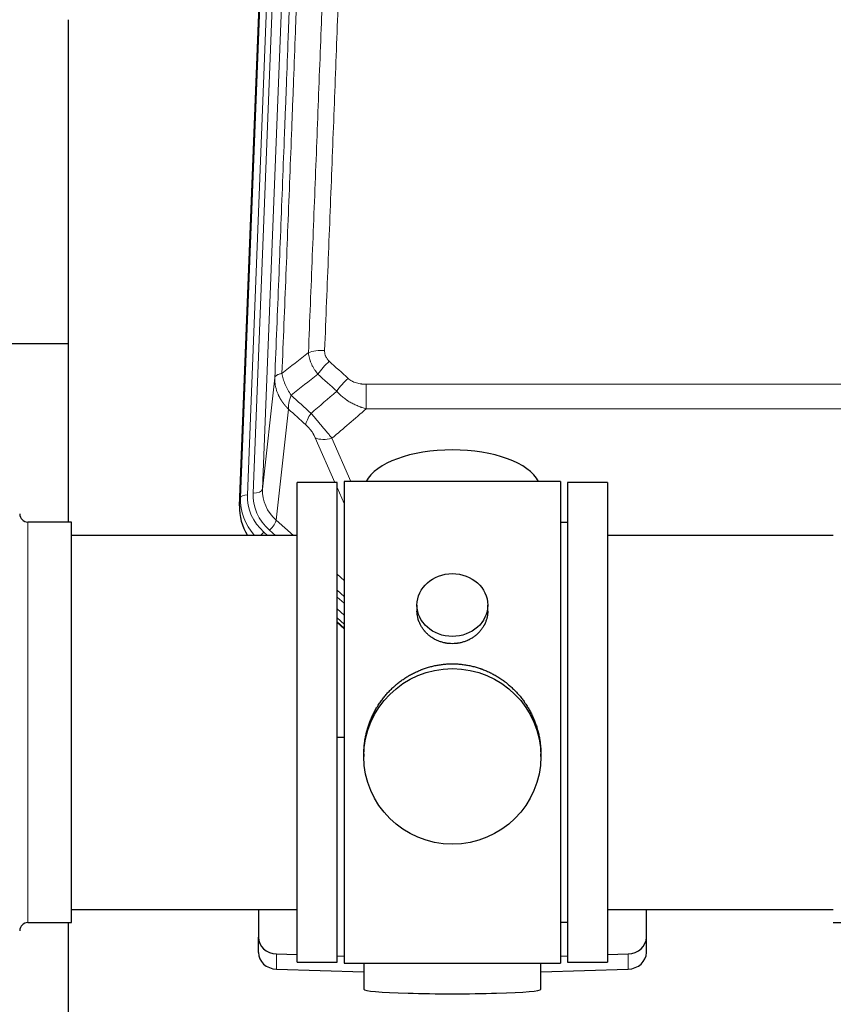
# Model space of a CAD drawing. Header units: inches. Extents: x 0 to 23760, y -13 to 16800.
# Tile 53 of 209: x 6438 to 6784, y 8103 to 8521. Entities that reach past the tile are written whole.
import ezdxf

# ---------------------------------------------------------------- set-up
doc = ezdxf.new("R2010")
doc.units = ezdxf.units.IN
doc.layers.add('254', color=7, linetype='Continuous', true_color=0xffffff)

msp = doc.modelspace()

# ---------------------------------------------------------------- linework, layer by layer
at = {"layer": '254', "color": 110, "linetype": 'Continuous', "lineweight": 13}
for p, q in [((6554.258, 8653.44), (6541.192, 8321.546)), ((6531.814, 8317.864), (6544.925, 8650.886)), ((6547.919, 8652.106), (6534.808, 8319.084)), ((6537.2, 8319.919), (6550.266, 8651.813)), ((6541.192, 8321.546), (6546.44, 8368.952)), ((6585.369, 8366.152), (6585.369, 8355.72)), ((6585.369, 8366.152), (6818.542, 8366.152)), ((6552.254, 8355.601), (6547.03, 8308.401)), ((6818.542, 8355.72), (6585.369, 8355.72)), ((6571.993, 8324.419), (6563.681, 8343.35)), ((6570.743, 8343.201), (6578.8, 8324.849)), ((6575.956, 8315.394), (6572.956, 8322.226)), ((6531.434, 8314.426), (6531.814, 8317.864)), ((6441.456, 8137.269), (6441.456, 8307.569)), ((6547.03, 8308.401), (6554.337, 8301.919)), ((6541.813, 8303.309), (6543.381, 8301.919)), ((6544.205, 8304.145), (6546.714, 8301.919)), ((6572.955, 8285.405), (6575.955, 8282.743)), ((6572.955, 8278.643), (6575.955, 8275.982)), ((6572.955, 8275.686), (6575.955, 8273.025)), ((6575.955, 8267.954), (6572.955, 8270.615)), ((6572.955, 8265.107), (6575.955, 8262.446)), ((6547.176, 8117.502), (6547.176, 8123.967)), ((6696.735, 8117.502), (6696.735, 8123.967))]:
    msp.add_line(p, q, dxfattribs=at)
at = {"layer": '254', "color": 2, "linetype": 'Continuous', "lineweight": 25}
for p, q in [((6531.434, 8314.426), (6544.551, 8647.627)), ((6458.616, 8521.147), (6458.616, 8307.57)), ((6458.609, 8383.29), (6386.576, 8383.29)), ((6572.956, 8324.419), (6555.956, 8324.419)), ((6555.956, 8120.419), (6555.956, 8324.419)), ((6572.956, 8120.419), (6572.956, 8324.419)), ((6667.956, 8324.849), (6575.956, 8324.849)), ((6575.956, 8324.849), (6575.956, 8119.989)), ((6667.956, 8324.849), (6667.956, 8119.989)), ((6687.956, 8324.419), (6670.956, 8324.419)), ((6670.956, 8324.419), (6670.956, 8120.419)), ((6687.956, 8324.419), (6687.956, 8120.419)), ((6459.956, 8307.569), (6441.456, 8307.569)), ((6459.956, 8137.269), (6459.956, 8307.569)), ((6670.956, 8307.419), (6667.956, 8307.419)), ((6555.956, 8301.919), (6459.956, 8301.919)), ((6783.956, 8301.919), (6687.956, 8301.919)), ((6606.908, 8272.288), (6606.908, 8269.715)), ((6637.003, 8269.703), (6637.003, 8272.288)), ((6575.955, 8264.179), (6572.955, 8266.84)), ((6572.955, 8264.84), (6575.955, 8262.178)), ((6575.956, 8216.023), (6572.956, 8215.93)), ((6584.316, 8209.069), (6584.316, 8207.931)), ((6659.595, 8207.931), (6659.595, 8209.068)), ((6459.956, 8142.919), (6555.956, 8142.919)), ((6539.456, 8142.92), (6539.456, 8131.058)), ((6687.956, 8142.919), (6783.956, 8142.919)), ((6704.456, 8131.058), (6704.456, 8142.92)), ((6441.456, 8137.269), (6459.956, 8137.269)), ((6458.616, 8137.272), (6458.616, 8098.066)), ((6667.956, 8137.419), (6670.956, 8137.419)), ((6783.956, 8137.269), (6802.456, 8137.269)), ((6539.456, 8124.594), (6539.456, 8131.058)), ((6704.456, 8124.594), (6704.456, 8131.058)), ((6547.176, 8123.967), (6555.956, 8123.695)), ((6572.956, 8123.168), (6575.956, 8123.075)), ((6667.955, 8123.075), (6670.955, 8123.168)), ((6687.955, 8123.695), (6696.735, 8123.967)), ((6547.176, 8117.502), (6584.292, 8116.352)), ((6555.956, 8120.419), (6572.956, 8120.419)), ((6575.956, 8119.989), (6623.394, 8119.989)), ((6584.291, 8119.989), (6584.291, 8108.926)), ((6623.394, 8119.989), (6667.956, 8119.989)), ((6659.619, 8116.352), (6696.735, 8117.502)), ((6659.62, 8108.926), (6659.62, 8119.989)), ((6670.956, 8120.419), (6687.956, 8120.419))]:
    msp.add_line(p, q, dxfattribs=at)
for centre, start, end in [((6441.456, 8311.069), 180, 270), ((6441.456, 8133.769), 90, 180)]:
    msp.add_arc(centre, 3.5, start, end, dxfattribs=at)
at = {"layer": '254', "color": 110, "linetype": 'Continuous', "lineweight": 13}
for centre, major_axis, ratio, start_param, end_param in [((6567.63, 8376.243), (9.992, -0.404), 0.431453, 1.5882535, 2.3480729), ((6569.602, 8371.65), (-6.729, -7.397), 0.3051216, 4.388767, 5.1358022), ((6577.611, 8364.357), (6.736, 7.391), 0.3030979, 1.2497453, 1.9956357), ((6566.655, 8354.97), (6.719, 7.407), 0.3029797, 1.994528, 2.7400357), ((6570.743, 8349.372), (9.156, 4.02), 0.5833249, 3.617995, 4.4616661), ((6558.827, 8316.98), (27.029, -0.244), 0.8851019, 3.1148362, 3.8326992), ((6534.808, 8317.698), (-2.998, 0.118), 0.4614673, 4.7305545, 6.248991), ((6558.827, 8318.365), (-24.034, -0.11), 0.8859493, 6.2442616, 7.0633748), ((6561.219, 8319.201), (-24.034, -0.11), 0.8859493, 6.2442616, 7.0633748), ((6537.2, 8321.766), (-3.997, 0.157), 0.4614673, 1.5889619, 3.1073983), ((6561.219, 8321.048), (-20.033, -0.591), 0.8872905, 6.2219242, 7.0410373), ((6544.205, 8305.992), (-2.654, -2.992), 0.3265056, 1.2180917, 2.7365282), ((6541.813, 8301.924), (-1.991, -2.244), 0.3265056, 4.3596844, 4.9963838)]:
    msp.add_ellipse(centre, major_axis=major_axis, ratio=ratio, start_param=start_param, end_param=end_param, dxfattribs=at)
at = {"layer": '254', "color": 2, "linetype": 'Continuous', "lineweight": 25}
for centre, major_axis, ratio, start_param, end_param in [((6621.956, 8320.877), (-37.64, 0), 0.4617486, 3.372107, 6.0525728), ((6558.455, 8313.618), (-27.038, -0.124), 0.8859493, 6.2442616, 6.7882167), ((6547.456, 8131.058), (-8, 0), 0.8870108, 0, 1.5358897), ((6696.456, 8131.058), (-8, 0), 0.8870108, 1.6057029, 3.1415927), ((6547.456, 8124.594), (-8, 0), 0.8870108, 0, 1.5358897), ((6696.456, 8124.594), (-8, 0), 0.8870108, 1.6057029, 3.1415927), ((6621.956, 8108.926), (-37.664, 0), 0.0504434, 0, 3.1415927)]:
    msp.add_ellipse(centre, major_axis=major_axis, ratio=ratio, start_param=start_param, end_param=end_param, dxfattribs=at)
for centre, major_axis, ratio in [((6621.956, 8272.288), (15.048, 0), 0.8870108), ((6621.956, 8207.931), (-37.64, 0), 0.9914449)]:
    msp.add_ellipse(centre, major_axis=major_axis, ratio=ratio, dxfattribs=at)
at = {"layer": '254', "color": 110, "linetype": 'Continuous', "lineweight": 13}
for points, knots in [([(6579.589, 8699.564), (6579.151, 8686.85), (6578.261, 8661.272), (6577.34, 8635.392), (6576.638, 8615.869), (6576.402, 8609.343), (6575.926, 8596.252), (6575.686, 8589.688), (6574.961, 8569.939), (6574.47, 8556.702), (6573.846, 8540.066), (6573.721, 8536.735), (6573.47, 8530.065), (6573.091, 8520.047), (6572.709, 8509.992), (6571.938, 8489.834), (6570.896, 8462.825), (6569.288, 8421.921), (6568.188, 8394.391), (6567.63, 8380.561)], [0, 0, 0, 0, 0.125, 0.25, 0.25, 0.3125, 0.3125, 0.375, 0.375, 0.5, 0.5, 0.53125, 0.53125, 0.5625, 0.625, 0.625, 0.75, 0.875, 1, 1, 1, 1]), ([(6561.724, 8694.629), (6561.668, 8693.017), (6561.612, 8691.403), (6561.5, 8688.174), (6561.332, 8683.327), (6560.936, 8671.992), (6560.593, 8662.233), (6559.9, 8642.656), (6558.959, 8616.4), (6557.501, 8576.555), (6556.497, 8549.684), (6555.923, 8534.483), (6555.859, 8532.793), (6555.731, 8529.41), (6555.538, 8524.333), (6555.087, 8512.462), (6554.695, 8502.248), (6554.367, 8493.713), (6554.301, 8492.005), (6554.169, 8488.587), (6553.971, 8483.457), (6553.506, 8471.465), (6553.103, 8461.149), (6552.291, 8440.467), (6551.194, 8412.759), (6550.066, 8384.786), (6549.495, 8370.733)], [0, 0, 0, 0, 0.015625, 0.015625, 0.03125, 0.0625, 0.125, 0.125, 0.25, 0.375, 0.5, 0.5, 0.515625, 0.515625, 0.53125, 0.5625, 0.625, 0.625, 0.640625, 0.640625, 0.65625, 0.6875, 0.75, 0.75, 0.875, 1, 1, 1, 1]), ([(6560.747, 8379.6), (6561.305, 8393.413), (6562.407, 8420.908), (6564.017, 8461.76), (6565.06, 8488.734), (6565.832, 8508.867), (6566.215, 8518.909), (6566.594, 8528.914), (6566.846, 8535.576), (6566.971, 8538.903), (6567.595, 8555.517), (6568.087, 8568.737), (6568.814, 8588.462), (6569.054, 8595.017), (6569.53, 8608.092), (6569.766, 8614.61), (6570.469, 8634.108), (6571.391, 8659.955), (6572.283, 8685.5), (6572.721, 8698.197)], [0, 0, 0, 0, 0.125, 0.25, 0.375, 0.375, 0.4375, 0.46875, 0.46875, 0.5, 0.5, 0.625, 0.625, 0.6875, 0.6875, 0.75, 0.75, 0.875, 1, 1, 1, 1]), ([(6546.44, 8368.952), (6547.009, 8382.952), (6548.134, 8410.82), (6549.228, 8438.423), (6550.037, 8459.027), (6550.439, 8469.304), (6550.903, 8481.251), (6551.101, 8486.362), (6551.232, 8489.767), (6551.298, 8491.469), (6551.626, 8499.971), (6552.016, 8510.147), (6552.466, 8521.972), (6552.658, 8527.03), (6552.786, 8530.4), (6552.849, 8532.084), (6553.422, 8547.228), (6554.423, 8573.996), (6555.878, 8613.69), (6557.284, 8652.924), (6558.19, 8678.773), (6558.635, 8691.62)], [0, 0, 0, 0, 0.125, 0.25, 0.25, 0.3125, 0.34375, 0.359375, 0.359375, 0.375, 0.375, 0.4375, 0.46875, 0.484375, 0.484375, 0.5, 0.5, 0.625, 0.75, 0.875, 1, 1, 1, 1]), ([(6569.602, 8375.949), (6569.436, 8376.101), (6569.278, 8376.26), (6569.092, 8376.467), (6569.055, 8376.509), (6568.983, 8376.593), (6568.947, 8376.636), (6568.843, 8376.766), (6568.776, 8376.853), (6568.584, 8377.119), (6568.349, 8377.484), (6568.159, 8377.869), (6568.033, 8378.166), (6567.993, 8378.266), (6567.939, 8378.418), (6567.921, 8378.469), (6567.888, 8378.571), (6567.872, 8378.623), (6567.796, 8378.88), (6567.748, 8379.087), (6567.675, 8379.504), (6567.651, 8379.713), (6567.624, 8380.135), (6567.622, 8380.347), (6567.63, 8380.561)], [0, 0, 0, 0, 0.125, 0.125, 0.15625, 0.15625, 0.1875, 0.1875, 0.25, 0.25, 0.375, 0.5, 0.5, 0.5625, 0.5625, 0.59375, 0.59375, 0.625, 0.625, 0.75, 0.75, 0.875, 0.875, 1, 1, 1, 1]), ([(6564.78, 8370.482), (6564.489, 8370.826), (6564.212, 8371.177), (6563.883, 8371.625), (6563.819, 8371.715), (6563.69, 8371.896), (6563.627, 8371.987), (6563.441, 8372.26), (6563.32, 8372.443), (6562.971, 8372.997), (6562.536, 8373.743), (6562.163, 8374.506), (6561.907, 8375.085), (6561.826, 8375.279), (6561.71, 8375.572), (6561.672, 8375.67), (6561.599, 8375.866), (6561.563, 8375.964), (6561.391, 8376.455), (6561.27, 8376.847), (6561.063, 8377.633), (6560.89, 8378.419), (6560.783, 8379.206), (6560.747, 8379.6)], [0, 0, 0, 0, 0.125, 0.125, 0.15625, 0.15625, 0.1875, 0.1875, 0.25, 0.25, 0.375, 0.5, 0.5, 0.5625, 0.5625, 0.59375, 0.59375, 0.625, 0.625, 0.75, 0.75, 0.875, 1, 1, 1, 1]), ([(6552.254, 8355.601), (6552.237, 8355.617), (6552.203, 8355.651), (6552.152, 8355.701), (6552.1, 8355.752), (6552.049, 8355.803), (6551.998, 8355.854), (6551.948, 8355.905), (6551.897, 8355.956), (6551.847, 8356.008), (6551.796, 8356.06), (6551.746, 8356.111), (6551.696, 8356.163), (6551.646, 8356.216), (6551.597, 8356.268), (6551.547, 8356.321), (6551.498, 8356.373), (6551.449, 8356.426), (6551.4, 8356.479), (6551.351, 8356.533), (6551.303, 8356.586), (6551.254, 8356.64), (6551.206, 8356.693), (6551.158, 8356.747), (6551.11, 8356.801), (6551.062, 8356.856), (6551.015, 8356.91), (6550.967, 8356.965), (6550.92, 8357.019), (6550.873, 8357.074), (6550.826, 8357.129), (6550.779, 8357.185), (6550.733, 8357.24), (6550.687, 8357.296), (6550.641, 8357.351), (6550.595, 8357.407), (6550.549, 8357.463), (6550.503, 8357.52), (6550.458, 8357.576), (6550.413, 8357.633), (6550.368, 8357.689), (6550.323, 8357.746), (6550.279, 8357.803), (6550.234, 8357.861), (6550.19, 8357.918), (6550.146, 8357.975), (6550.102, 8358.033), (6550.059, 8358.091), (6550.015, 8358.149), (6549.972, 8358.207), (6549.929, 8358.265), (6549.886, 8358.324), (6549.844, 8358.383), (6549.802, 8358.441), (6549.759, 8358.5), (6549.718, 8358.559), (6549.676, 8358.619), (6549.634, 8358.678), (6549.593, 8358.738), (6549.552, 8358.797), (6549.511, 8358.857), (6549.471, 8358.917), (6549.43, 8358.977), (6549.39, 8359.038), (6549.35, 8359.098), (6549.31, 8359.159), (6549.271, 8359.219), (6549.231, 8359.28), (6549.192, 8359.341), (6549.154, 8359.403), (6549.115, 8359.464), (6549.077, 8359.525), (6549.038, 8359.587), (6549, 8359.649), (6548.963, 8359.711), (6548.925, 8359.773), (6548.888, 8359.835), (6548.851, 8359.897), (6548.814, 8359.96), (6548.778, 8360.022), (6548.741, 8360.085), (6548.705, 8360.148), (6548.67, 8360.211), (6548.634, 8360.274), (6548.599, 8360.337), (6548.564, 8360.401), (6548.529, 8360.464), (6548.494, 8360.528), (6548.46, 8360.592), (6548.426, 8360.656), (6548.392, 8360.72), (6548.358, 8360.784), (6548.325, 8360.849), (6548.292, 8360.913), (6548.259, 8360.978), (6548.227, 8361.043), (6548.194, 8361.107), (6548.162, 8361.172), (6548.13, 8361.238), (6548.099, 8361.303), (6548.068, 8361.368), (6548.037, 8361.434), (6548.006, 8361.499), (6547.975, 8361.565), (6547.945, 8361.631), (6547.915, 8361.697), (6547.886, 8361.763), (6547.856, 8361.829), (6547.658, 8362.28), (6547.324, 8363.13), (6546.936, 8364.398), (6546.65, 8365.697), (6546.472, 8367.02), (6546.429, 8367.946), (6546.429, 8368.471), (6546.43, 8368.591), (6546.432, 8368.711), (6546.435, 8368.832), (6546.438, 8368.912), (6546.44, 8368.952)], [0, 0, 0, 0, 0.0045083, 0.0090195, 0.0135338, 0.0180512, 0.0225715, 0.0270949, 0.0316214, 0.0361509, 0.0406834, 0.0452189, 0.0497575, 0.0542992, 0.0588439, 0.0633916, 0.0679424, 0.0724963, 0.0770532, 0.0816132, 0.0861762, 0.0907423, 0.0953114, 0.0998837, 0.104459, 0.1090373, 0.1136188, 0.1182033, 0.1227909, 0.1273815, 0.1319753, 0.1365721, 0.141172, 0.145775, 0.1503811, 0.1549903, 0.1596025, 0.1642179, 0.1688364, 0.1734579, 0.1780826, 0.1827103, 0.1873412, 0.1919752, 0.1966123, 0.2012524, 0.2058957, 0.2105422, 0.2151917, 0.2198443, 0.2245001, 0.229159, 0.233821, 0.2384861, 0.2431544, 0.2478258, 0.2525003, 0.2571779, 0.2618587, 0.2665427, 0.2712297, 0.2759199, 0.2806133, 0.2853097, 0.2900094, 0.2947122, 0.2994181, 0.3041272, 0.3088394, 0.3135548, 0.3182733, 0.322995, 0.3277199, 0.3324479, 0.3371791, 0.3419135, 0.346651, 0.3513917, 0.3561355, 0.3608826, 0.3656328, 0.3703861, 0.3751427, 0.3799024, 0.3846654, 0.3894315, 0.3942008, 0.3989732, 0.4037489, 0.4085278, 0.4133098, 0.4180951, 0.4228835, 0.4276751, 0.43247, 0.437268, 0.4420692, 0.4468737, 0.4516813, 0.4564922, 0.4613063, 0.4661235, 0.470944, 0.4757677, 0.4805947, 0.4854248, 0.4902582, 0.4950947, 0.4999345, 0.5888915, 0.6791125, 0.7706071, 0.8633844, 0.9574535, 0.965938, 0.9744348, 0.9829441, 0.9914659, 1, 1, 1, 1]), ([(6549.495, 8370.733), (6549.269, 8370.696), (6549.052, 8370.654), (6548.642, 8370.558), (6548.448, 8370.505), (6548.084, 8370.389), (6547.914, 8370.326), (6547.6, 8370.19), (6547.455, 8370.117), (6547.194, 8369.964), (6547.077, 8369.883), (6546.871, 8369.714), (6546.782, 8369.626), (6546.559, 8369.351), (6546.469, 8369.156), (6546.44, 8368.952)], [0, 0, 0, 0, 0.125, 0.125, 0.25, 0.25, 0.375, 0.375, 0.5, 0.5, 0.625, 0.625, 0.75, 0.75, 1, 1, 1, 1]), ([(6553.36, 8361.487), (6552.857, 8362.235), (6552.395, 8363.002), (6551.769, 8364.164), (6551.571, 8364.553), (6551.199, 8365.334), (6551.024, 8365.725), (6550.536, 8366.899), (6550.259, 8367.681), (6549.802, 8369.225), (6549.624, 8369.988), (6549.495, 8370.733)], [0, 0, 0, 0, 0.25, 0.25, 0.375, 0.375, 0.5, 0.5, 0.75, 0.75, 1, 1, 1, 1]), ([(6585.369, 8366.152), (6585.016, 8366.152), (6584.662, 8366.162), (6584.221, 8366.189), (6584.133, 8366.195), (6583.957, 8366.209), (6583.869, 8366.216), (6583.605, 8366.241), (6583.431, 8366.26), (6582.909, 8366.327), (6582.564, 8366.384), (6581.881, 8366.523), (6581.544, 8366.606), (6580.876, 8366.8), (6580.546, 8366.912), (6580.18, 8367.056), (6580.14, 8367.073), (6580.059, 8367.106), (6579.939, 8367.156), (6579.661, 8367.278), (6579.429, 8367.392), (6578.975, 8367.63), (6578.684, 8367.805), (6578.127, 8368.189), (6577.861, 8368.398), (6577.611, 8368.627)], [0, 0, 0, 0, 0.125, 0.125, 0.15625, 0.15625, 0.1875, 0.1875, 0.25, 0.25, 0.375, 0.375, 0.5, 0.5, 0.625, 0.625, 0.640625, 0.640625, 0.65625, 0.6875, 0.75, 0.75, 0.875, 0.875, 1, 1, 1, 1]), ([(6552.254, 8355.601), (6552.208, 8355.973), (6552.199, 8356.384), (6552.24, 8357.049), (6552.262, 8357.279), (6552.325, 8357.753), (6552.365, 8357.997), (6552.461, 8358.498), (6552.518, 8358.755), (6552.647, 8359.279), (6552.719, 8359.546), (6552.879, 8360.089), (6552.966, 8360.364), (6553.153, 8360.921), (6553.253, 8361.203), (6553.36, 8361.487)], [0, 0, 0, 0, 0.25, 0.25, 0.375, 0.375, 0.5, 0.5, 0.625, 0.625, 0.75, 0.75, 0.875, 0.875, 1, 1, 1, 1]), ([(6585.369, 8355.72), (6584.772, 8355.872), (6584.104, 8356.066), (6583.44, 8356.286), (6583.293, 8356.336), (6583.219, 8356.361), (6582.999, 8356.437), (6582.852, 8356.49), (6582.415, 8356.65), (6582.125, 8356.761), (6581.263, 8357.111), (6580.698, 8357.363), (6579.585, 8357.908), (6579.038, 8358.201), (6578.232, 8358.671), (6577.833, 8358.914), (6577.439, 8359.169), (6577.243, 8359.299), (6577.178, 8359.342), (6577.048, 8359.43), (6576.984, 8359.474), (6576.405, 8359.874), (6575.908, 8360.245), (6574.953, 8361.023), (6574.494, 8361.428), (6573.614, 8362.273), (6573.194, 8362.713), (6572.793, 8363.171)], [0, 0, 0, 0, 0.125, 0.140625, 0.140625, 0.15625, 0.15625, 0.1875, 0.1875, 0.25, 0.25, 0.375, 0.375, 0.5, 0.5, 0.5625, 0.59375, 0.59375, 0.609375, 0.609375, 0.625, 0.625, 0.75, 0.75, 0.875, 0.875, 1, 1, 1, 1]), ([(6570.743, 8343.201), (6570.421, 8343.601), (6570.09, 8344.01), (6569.413, 8344.843), (6569.066, 8345.268), (6568.532, 8345.917), (6568.352, 8346.135), (6568.078, 8346.466), (6567.986, 8346.576), (6567.848, 8346.743), (6567.801, 8346.799), (6567.709, 8346.911), (6567.662, 8346.967), (6567.244, 8347.469), (6566.493, 8348.367), (6565.728, 8349.273), (6565.149, 8349.955), (6564.955, 8350.182), (6564.663, 8350.525), (6564.566, 8350.639), (6564.419, 8350.81), (6564.37, 8350.868), (6564.272, 8350.982), (6564.223, 8351.039), (6563.783, 8351.552), (6563.393, 8352.004), (6562.618, 8352.899), (6562.232, 8353.342), (6561.847, 8353.781)], [0, 0, 0, 0, 0.125, 0.125, 0.25, 0.25, 0.3125, 0.3125, 0.34375, 0.34375, 0.359375, 0.359375, 0.375, 0.375, 0.5, 0.625, 0.625, 0.6875, 0.6875, 0.71875, 0.71875, 0.734375, 0.734375, 0.75, 0.75, 0.875, 0.875, 1, 1, 1, 1]), ([(6559.594, 8348.948), (6559.813, 8348.749), (6560.03, 8348.543), (6560.456, 8348.113), (6560.665, 8347.891), (6560.923, 8347.602), (6560.975, 8347.544), (6561.076, 8347.427), (6561.227, 8347.251), (6561.373, 8347.074), (6561.66, 8346.717), (6561.842, 8346.477), (6562.192, 8345.992), (6562.359, 8345.747), (6562.539, 8345.469), (6562.559, 8345.438), (6562.598, 8345.376), (6562.656, 8345.284), (6562.789, 8345.069), (6562.896, 8344.886), (6563.104, 8344.524), (6563.232, 8344.285), (6563.47, 8343.814), (6563.58, 8343.581), (6563.681, 8343.35)], [0, 0, 0, 0, 0.125, 0.125, 0.25, 0.25, 0.28125, 0.28125, 0.3125, 0.375, 0.375, 0.5, 0.5, 0.625, 0.625, 0.640625, 0.640625, 0.65625, 0.6875, 0.75, 0.75, 0.875, 0.875, 1, 1, 1, 1])]:
    msp.add_open_spline(points, degree=3, knots=knots, dxfattribs=at)
for points in [[(6549.495, 8370.733), (6553.244, 8373.693), (6556.994, 8376.648), (6560.747, 8379.6)], [(6569.602, 8375.949), (6572.272, 8373.51), (6574.942, 8371.07), (6577.611, 8368.627)], [(6564.78, 8370.482), (6560.971, 8367.488), (6557.165, 8364.49), (6553.36, 8361.487)], [(6572.793, 8363.171), (6570.122, 8365.61), (6567.451, 8368.047), (6564.78, 8370.482)], [(6553.36, 8361.487), (6556.189, 8358.92), (6559.018, 8356.352), (6561.847, 8353.781)], [(6561.847, 8353.781), (6565.498, 8356.909), (6569.147, 8360.04), (6572.793, 8363.171)], [(6559.594, 8348.948), (6557.148, 8351.168), (6554.701, 8353.385), (6552.254, 8355.601)], [(6585.369, 8355.72), (6580.497, 8351.545), (6575.622, 8347.371), (6570.743, 8343.201)]]:
    msp.add_open_spline(points, degree=3, dxfattribs=at)
at = {"layer": '254', "color": 2, "linetype": 'Continuous', "lineweight": 25}
for points, knots in [([(6637.003, 8269.705), (6637.003, 8269.275), (6636.979, 8268.843), (6636.919, 8268.297), (6636.905, 8268.186), (6636.875, 8267.965), (6636.825, 8267.635), (6636.762, 8267.308), (6636.618, 8266.656), (6636.498, 8266.226), (6636.214, 8265.375), (6636.048, 8264.954), (6635.765, 8264.329), (6635.665, 8264.122), (6635.532, 8263.865), (6635.506, 8263.814), (6635.451, 8263.712), (6635.369, 8263.559), (6635.283, 8263.408), (6634.992, 8262.908), (6634.74, 8262.52), (6634.195, 8261.767), (6633.904, 8261.402), (6633.437, 8260.872), (6633.277, 8260.698), (6633.028, 8260.442), (6632.902, 8260.316), (6632.773, 8260.191), (6632.687, 8260.108), (6632.643, 8260.066), (6632.249, 8259.697), (6631.884, 8259.387), (6631.126, 8258.802), (6630.733, 8258.527), (6629.919, 8258.013), (6629.498, 8257.774), (6628.954, 8257.498), (6628.844, 8257.443), (6628.623, 8257.338), (6628.511, 8257.286), (6628.175, 8257.135), (6627.949, 8257.039), (6627.266, 8256.77), (6626.804, 8256.613), (6625.866, 8256.341), (6625.39, 8256.227), (6624.666, 8256.089), (6624.423, 8256.048), (6624.056, 8255.996), (6623.933, 8255.98), (6623.748, 8255.958), (6623.686, 8255.951), (6623.563, 8255.937), (6623.501, 8255.931), (6622.945, 8255.879), (6622.453, 8255.856), (6621.47, 8255.855), (6620.98, 8255.878), (6620.002, 8255.969), (6619.515, 8256.038), (6618.907, 8256.153), (6618.786, 8256.177), (6618.543, 8256.229), (6618.181, 8256.311), (6617.824, 8256.405), (6617.117, 8256.61), (6616.655, 8256.767), (6615.749, 8257.123), (6615.305, 8257.322), (6614.653, 8257.651), (6614.438, 8257.766), (6614.12, 8257.947), (6614.014, 8258.009), (6613.804, 8258.134), (6613.701, 8258.198), (6613.187, 8258.521), (6612.793, 8258.797), (6612.035, 8259.381), (6611.672, 8259.689), (6610.978, 8260.337), (6610.647, 8260.677), (6610.292, 8261.078), (6610.253, 8261.122), (6610.176, 8261.212), (6610.06, 8261.348), (6609.799, 8261.667), (6609.586, 8261.946), (6609.176, 8262.512), (6608.924, 8262.899), (6608.461, 8263.693), (6608.251, 8264.099), (6607.967, 8264.723), (6607.877, 8264.934), (6607.751, 8265.253), (6607.711, 8265.36), (6607.633, 8265.573), (6607.595, 8265.68), (6607.416, 8266.216), (6607.296, 8266.647), (6607.104, 8267.513), (6607.031, 8267.948), (6606.958, 8268.604), (6606.939, 8268.824), (6606.921, 8269.153), (6606.913, 8269.318), (6606.91, 8269.484), (6606.908, 8269.594), (6606.908, 8269.65), (6606.908, 8269.707), (6606.908, 8269.71), (6606.908, 8269.713)], [0, 0, 0, 0, 0.0308202, 0.0308202, 0.0386347, 0.0386347, 0.0464491, 0.062078, 0.062078, 0.0933358, 0.0933358, 0.1245936, 0.1245936, 0.1402226, 0.1402226, 0.1441298, 0.1441298, 0.148037, 0.1558515, 0.1558515, 0.1871093, 0.1871093, 0.2183671, 0.2183671, 0.233996, 0.233996, 0.2418105, 0.2457177, 0.2457177, 0.2496249, 0.2496249, 0.2808827, 0.2808827, 0.3121405, 0.3121405, 0.3433983, 0.3433983, 0.3512128, 0.3512128, 0.3590273, 0.3590273, 0.3746562, 0.3746562, 0.405914, 0.405914, 0.4371718, 0.4371718, 0.4528007, 0.4528007, 0.4606152, 0.4606152, 0.4645224, 0.4645224, 0.4684296, 0.4684296, 0.4996874, 0.4996874, 0.5309452, 0.5309452, 0.5622031, 0.5622031, 0.5700175, 0.5700175, 0.577832, 0.5934609, 0.5934609, 0.6247187, 0.6247187, 0.6559765, 0.6559765, 0.6716054, 0.6716054, 0.6794199, 0.6794199, 0.6872343, 0.6872343, 0.7184921, 0.7184921, 0.7497499, 0.7497499, 0.7810078, 0.7810078, 0.784915, 0.784915, 0.7888222, 0.7966367, 0.8122656, 0.8122656, 0.8435234, 0.8435234, 0.8747812, 0.8747812, 0.8904101, 0.8904101, 0.8982246, 0.8982246, 0.906039, 0.906039, 0.9372968, 0.9372968, 0.9685546, 0.9685546, 0.9841835, 0.9841835, 0.991998, 0.9959052, 0.9959052, 0.9998125, 0.9998125, 1, 1, 1, 1]), ([(6584.316, 8209.021), (6584.316, 8209.033), (6584.316, 8209.66), (6584.347, 8210.901), (6584.484, 8212.742), (6584.713, 8214.58), (6584.927, 8215.803), (6585.11, 8216.72), (6585.191, 8217.102), (6585.279, 8217.483), (6585.314, 8217.636), (6585.332, 8217.712), (6585.387, 8217.941), (6585.573, 8218.701), (6585.949, 8220.053), (6586.535, 8221.821), (6587.203, 8223.555), (6587.953, 8225.256), (6588.786, 8226.923), (6589.396, 8228.012), (6589.795, 8228.685), (6589.876, 8228.82), (6590.039, 8229.087), (6590.285, 8229.486), (6590.538, 8229.879), (6591.051, 8230.658), (6591.759, 8231.678), (6592.887, 8233.149), (6594.082, 8234.563), (6595.343, 8235.92), (6596.229, 8236.786), (6596.91, 8237.421), (6597.255, 8237.735), (6597.607, 8238.043), (6597.842, 8238.247), (6597.961, 8238.349), (6598.556, 8238.851), (6599.523, 8239.629), (6601.02, 8240.719), (6602.564, 8241.731), (6604.155, 8242.667), (6605.793, 8243.526), (6606.917, 8244.046), (6607.773, 8244.416), (6608.204, 8244.596), (6608.639, 8244.769), (6608.858, 8244.853), (6608.931, 8244.881), (6609.077, 8244.937), (6609.735, 8245.185), (6610.984, 8245.616), (6612.766, 8246.132), (6614.567, 8246.555), (6616.385, 8246.886), (6618.222, 8247.125), (6619.459, 8247.221), (6620.392, 8247.27), (6620.859, 8247.288), (6621.407, 8247.299), (6621.642, 8247.301), (6621.799, 8247.302), (6621.877, 8247.302), (6621.956, 8247.302)], [0, 0, 0, 0, 0.0006246, 0.0318551, 0.0630856, 0.0943161, 0.1255465, 0.1255465, 0.1411618, 0.1450656, 0.1450656, 0.1489694, 0.1489694, 0.156777, 0.1880075, 0.219238, 0.2504685, 0.2816989, 0.3129294, 0.3441599, 0.3441599, 0.3519675, 0.3519675, 0.3597751, 0.3753904, 0.3753904, 0.4066209, 0.4378513, 0.4690818, 0.5003123, 0.5315428, 0.5315428, 0.547158, 0.5549656, 0.5549656, 0.5627733, 0.5627733, 0.5940037, 0.6252342, 0.6564647, 0.6876952, 0.7189257, 0.7501562, 0.7501562, 0.7657714, 0.773579, 0.773579, 0.7774828, 0.7774828, 0.7813866, 0.8126171, 0.8438476, 0.8750781, 0.9063086, 0.937539, 0.9687695, 0.9687695, 0.9843848, 0.9921924, 0.9960962, 0.9960962, 1, 1, 1, 1]), ([(6621.956, 8247.302), (6622.583, 8247.302), (6623.833, 8247.27), (6625.689, 8247.125), (6627.529, 8246.886), (6629.353, 8246.553), (6631.159, 8246.128), (6632.352, 8245.782), (6633.243, 8245.499), (6633.539, 8245.401), (6633.909, 8245.273), (6633.982, 8245.248), (6634.13, 8245.195), (6634.351, 8245.117), (6635.156, 8244.821), (6636.451, 8244.298), (6638.133, 8243.519), (6639.77, 8242.66), (6641.364, 8241.721), (6642.913, 8240.704), (6643.917, 8239.972), (6644.535, 8239.498), (6644.659, 8239.402), (6644.903, 8239.209), (6645.269, 8238.919), (6645.627, 8238.622), (6646.337, 8238.021), (6647.261, 8237.199), (6648.582, 8235.905), (6649.84, 8234.551), (6651.035, 8233.136), (6651.788, 8232.152), (6652.337, 8231.399), (6652.608, 8231.018), (6652.872, 8230.632), (6653.047, 8230.373), (6653.134, 8230.243), (6653.564, 8229.59), (6654.224, 8228.532), (6655.132, 8226.91), (6655.96, 8225.251), (6656.708, 8223.556), (6657.375, 8221.825), (6657.765, 8220.646), (6658.037, 8219.753), (6658.168, 8219.304), (6658.311, 8218.776), (6658.371, 8218.549), (6658.41, 8218.397), (6658.429, 8218.321), (6658.601, 8217.637), (6658.876, 8216.42), (6659.196, 8214.59), (6659.425, 8212.756), (6659.563, 8210.917), (6659.595, 8209.669), (6659.595, 8209.035), (6659.595, 8209.015)], [0, 0, 0, 0, 0.0312188, 0.0624376, 0.0936563, 0.1248751, 0.1560939, 0.1873127, 0.1873127, 0.2029221, 0.2029221, 0.2068244, 0.2068244, 0.2107268, 0.2185315, 0.2497502, 0.280969, 0.3121878, 0.3434066, 0.3746254, 0.4058442, 0.4058442, 0.4136489, 0.4136489, 0.4214535, 0.4370629, 0.4370629, 0.4682817, 0.4995005, 0.5307193, 0.5619381, 0.5931568, 0.5931568, 0.6087662, 0.6165709, 0.6165709, 0.6243756, 0.6243756, 0.6555944, 0.6868132, 0.718032, 0.7492507, 0.7804695, 0.8116883, 0.8116883, 0.8272977, 0.8351024, 0.8390047, 0.8390047, 0.8429071, 0.8429071, 0.8741259, 0.9053447, 0.9365634, 0.9677822, 0.999001, 1, 1, 1, 1])]:
    msp.add_open_spline(points, degree=3, knots=knots, dxfattribs=at)

doc.saveas('drawing.dxf')
